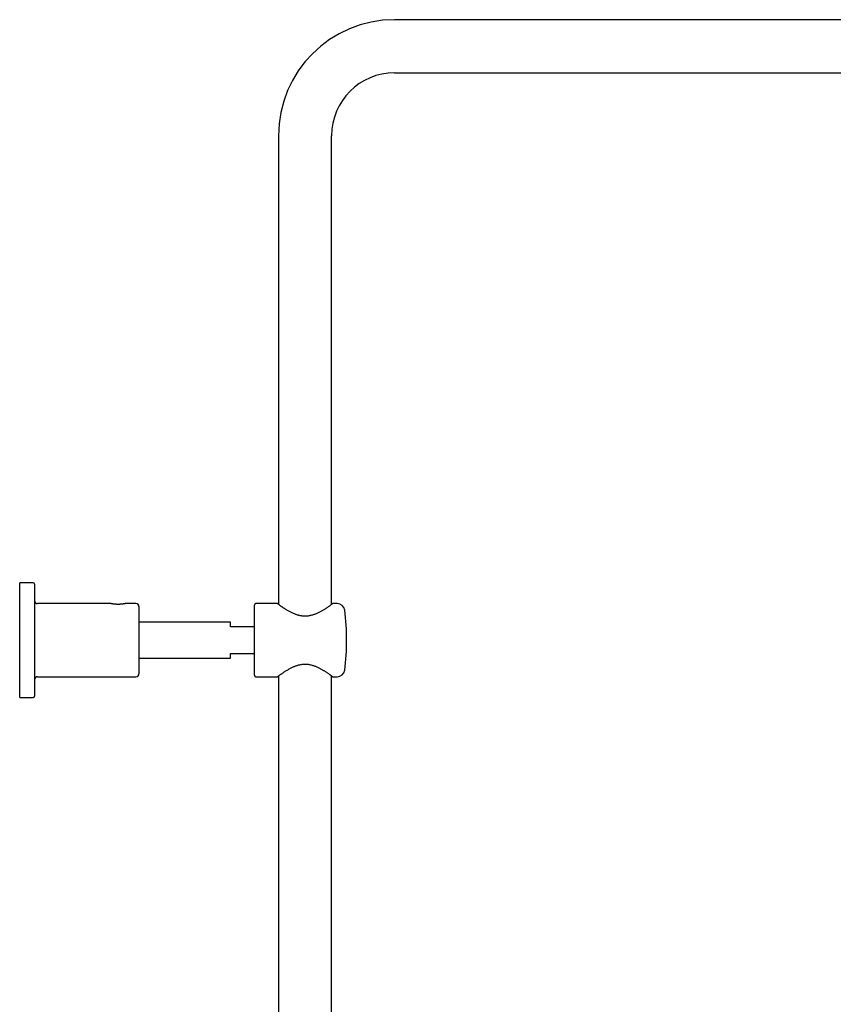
# Model space of a CAD drawing. Header units: millimetres. Extents: x 8 to 1577, y 12 to 2534.
# Tile 116 of 121: x 1031 to 1304, y 2204 to 2534. Entities that reach past the tile are written whole.
import ezdxf

# ---------------------------------------------------------------- set-up
doc = ezdxf.new("R2010")
doc.units = ezdxf.units.MM

msp = doc.modelspace()

# ---------------------------------------------------------------- linework, layer by layer
at = {"color": 7, "linetype": 'Continuous', "lineweight": 30}
for p, q in [((1446.81, 2533.9), (1156.81, 2533.9)), ((1156.81, 2516.1), (1446.81, 2516.1)), ((1117.91, 2495), (1117.91, 2337.88)), ((1135.71, 2337.88), (1135.71, 2495)), ((1035.61, 2345.14), (1031.11, 2345.14)), ((1031.11, 2306.64), (1031.11, 2345.14)), ((1036.11, 2344.64), (1036.11, 2307.14)), ((1061.75, 2338.14), (1037.11, 2338.14)), ((1070.11, 2338.14), (1066.48, 2338.14)), ((1071.11, 2337.14), (1071.11, 2314.64)), ((1109.81, 2314.14), (1109.81, 2337.64)), ((1117.57, 2338.14), (1110.31, 2338.14)), ((1137.63, 2338.14), (1136.06, 2338.14)), ((1101.81, 2331.89), (1071.11, 2331.89)), ((1101.81, 2330.39), (1101.81, 2331.89)), ((1109.81, 2330.39), (1101.81, 2330.39)), ((1101.81, 2319.89), (1101.81, 2321.39)), ((1101.81, 2321.39), (1109.81, 2321.39)), ((1071.11, 2319.89), (1101.81, 2319.89)), ((1037.11, 2313.64), (1070.11, 2313.64)), ((1110.31, 2313.64), (1117.56, 2313.64)), ((1117.91, 2313.9), (1117.91, 1959.95)), ((1135.71, 1959.81), (1135.71, 2313.9)), ((1136.06, 2313.64), (1137.63, 2313.64)), ((1031.11, 2306.64), (1035.61, 2306.64))]:
    msp.add_line(p, q, dxfattribs=at)
for centre, radius, start, end in [((1156.81, 2495), 38.9, 90, 180), ((1156.81, 2495), 21.1, 90, 180), ((1035.61, 2344.64), 0.5, 0, 90), ((1037.11, 2339.14), 1, 180, 270), ((1070.11, 2337.14), 1, 0, 90), ((1110.31, 2337.64), 0.5, 90, 180), ((1137.63, 2335.64), 2.5, 7.2273, 90), ((1060.75, 2325.89), 80, 0, 7.2273), ((1060.75, 2325.89), 80, 352.7727, 0), ((1070.11, 2314.64), 1, 270, 0), ((1110.31, 2314.14), 0.5, 180, 270), ((1137.63, 2316.14), 2.5, 270, 352.7727), ((1037.11, 2312.64), 1, 90, 180), ((1035.61, 2307.14), 0.5, 270, 0)]:
    msp.add_arc(centre, radius, start, end, dxfattribs=at)
for points, knots in [([(1066.48, 2338.14), (1066.48, 2338.14), (1066.47, 2338.14), (1066.42, 2338.12), (1066.33, 2338.11), (1066.2, 2338.08), (1066.03, 2338.05), (1065.83, 2338.02), (1065.63, 2337.99), (1065.42, 2337.97), (1065.22, 2337.95), (1065, 2337.93), (1064.78, 2337.91), (1064.55, 2337.9), (1064.32, 2337.89), (1064.08, 2337.89), (1063.84, 2337.89), (1063.61, 2337.9), (1063.38, 2337.92), (1063.16, 2337.93), (1062.93, 2337.95), (1062.69, 2337.98), (1062.45, 2338.01), (1062.24, 2338.05), (1062.07, 2338.07), (1061.93, 2338.1), (1061.83, 2338.12), (1061.77, 2338.13), (1061.74, 2338.14), (1061.75, 2338.14), (1061.75, 2338.14)], [0, 0, 0, 0, 0.035847, 0.077372, 0.119113, 0.160803, 0.202363, 0.244285, 0.285715, 0.316761, 0.348174, 0.379409, 0.410557, 0.441946, 0.473151, 0.504716, 0.535961, 0.56701, 0.598583, 0.629792, 0.661089, 0.702802, 0.744495, 0.786098, 0.827688, 0.869114, 0.911046, 0.952824, 0.994234, 1, 1, 1, 1]), ([(1136.06, 2338.14), (1136.06, 2338.14), (1136.06, 2338.13), (1136.03, 2338.11), (1135.98, 2338.07), (1135.9, 2338.01), (1135.79, 2337.94), (1135.67, 2337.84), (1135.53, 2337.74), (1135.37, 2337.62), (1135.18, 2337.49), (1134.98, 2337.34), (1134.74, 2337.17), (1134.47, 2336.98), (1134.16, 2336.77), (1133.83, 2336.55), (1133.47, 2336.32), (1133.09, 2336.08), (1132.69, 2335.84), (1132.28, 2335.6), (1131.87, 2335.37), (1131.43, 2335.15), (1130.97, 2334.93), (1130.49, 2334.72), (1130.01, 2334.53), (1129.53, 2334.36), (1129.05, 2334.22), (1128.55, 2334.1), (1128.09, 2334.02), (1127.66, 2333.96), (1127.27, 2333.93), (1126.88, 2333.92), (1126.48, 2333.92), (1126.08, 2333.95), (1125.69, 2333.99), (1125.31, 2334.06), (1124.94, 2334.13), (1124.5, 2334.24), (1124.02, 2334.39), (1123.49, 2334.57), (1122.99, 2334.78), (1122.5, 2335), (1122.03, 2335.23), (1121.58, 2335.47), (1121.14, 2335.72), (1120.74, 2335.95), (1120.39, 2336.17), (1120.08, 2336.37), (1119.78, 2336.56), (1119.5, 2336.75), (1119.22, 2336.94), (1118.94, 2337.13), (1118.67, 2337.33), (1118.43, 2337.5), (1118.24, 2337.64), (1118.09, 2337.75), (1117.96, 2337.84), (1117.85, 2337.93), (1117.75, 2338), (1117.68, 2338.05), (1117.62, 2338.1), (1117.58, 2338.12), (1117.56, 2338.14), (1117.57, 2338.14), (1117.57, 2338.14)], [0, 0, 0, 0, 0.0116567, 0.0269008, 0.0427125, 0.0585409, 0.074354, 0.0895676, 0.1047943, 0.1200095, 0.1356566, 0.1513157, 0.1669646, 0.1856559, 0.2043637, 0.2230577, 0.2422808, 0.2615183, 0.2807426, 0.2989364, 0.3171414, 0.3353341, 0.3540001, 0.37268, 0.391341, 0.4082112, 0.4250796, 0.4422711, 0.4594603, 0.472159, 0.4848694, 0.4975668, 0.5107457, 0.5239393, 0.5371194, 0.5497701, 0.562432, 0.575085, 0.5945641, 0.6140464, 0.6330695, 0.6521118, 0.6711397, 0.6907268, 0.7103286, 0.7299165, 0.7458229, 0.7617368, 0.7776425, 0.7938573, 0.8100812, 0.8262946, 0.8470446, 0.8677932, 0.8819171, 0.8960497, 0.9101724, 0.9239844, 0.937806, 0.951617, 0.965824, 0.9800428, 0.9942493, 1, 1, 1, 1]), ([(1117.56, 2313.64), (1117.57, 2313.64), (1117.57, 2313.64), (1117.59, 2313.66), (1117.64, 2313.7), (1117.71, 2313.75), (1117.79, 2313.81), (1117.9, 2313.89), (1118.02, 2313.98), (1118.19, 2314.1), (1118.39, 2314.25), (1118.65, 2314.43), (1118.94, 2314.64), (1119.26, 2314.86), (1119.61, 2315.1), (1119.98, 2315.35), (1120.37, 2315.59), (1120.78, 2315.84), (1121.21, 2316.1), (1121.67, 2316.35), (1122.15, 2316.6), (1122.6, 2316.82), (1123.03, 2317.01), (1123.41, 2317.17), (1123.81, 2317.32), (1124.22, 2317.45), (1124.64, 2317.57), (1125.11, 2317.68), (1125.61, 2317.77), (1126.1, 2317.83), (1126.53, 2317.85), (1126.91, 2317.86), (1127.34, 2317.84), (1127.83, 2317.8), (1128.36, 2317.71), (1128.9, 2317.6), (1129.41, 2317.45), (1129.89, 2317.29), (1130.34, 2317.12), (1130.78, 2316.93), (1131.21, 2316.73), (1131.63, 2316.52), (1132.03, 2316.31), (1132.42, 2316.1), (1132.79, 2315.88), (1133.14, 2315.66), (1133.48, 2315.45), (1133.81, 2315.24), (1134.15, 2315.01), (1134.48, 2314.78), (1134.77, 2314.58), (1135.01, 2314.41), (1135.2, 2314.28), (1135.37, 2314.15), (1135.52, 2314.04), (1135.65, 2313.95), (1135.77, 2313.86), (1135.86, 2313.79), (1135.94, 2313.73), (1136, 2313.68), (1136.04, 2313.65), (1136.06, 2313.64), (1136.06, 2313.64), (1136.06, 2313.64)], [0, 0, 0, 0, 0.011783, 0.026297, 0.040347, 0.054409, 0.06846, 0.082917, 0.097385, 0.111844, 0.131692, 0.151566, 0.171418, 0.192064, 0.212731, 0.23338, 0.25318, 0.272995, 0.292795, 0.313155, 0.33353, 0.353886, 0.36846, 0.383041, 0.397613, 0.412553, 0.427505, 0.442441, 0.46039, 0.478336, 0.490681, 0.503037, 0.515381, 0.53327, 0.551161, 0.569554, 0.587949, 0.604738, 0.621544, 0.638338, 0.655595, 0.672863, 0.690122, 0.707131, 0.724149, 0.741158, 0.758518, 0.775887, 0.793245, 0.814806, 0.836365, 0.851023, 0.865689, 0.880345, 0.894206, 0.908075, 0.921934, 0.936159, 0.950396, 0.964621, 0.978474, 0.992339, 1, 1, 1, 1])]:
    msp.add_open_spline(points, degree=3, knots=knots, dxfattribs=at)

doc.saveas('drawing.dxf')
